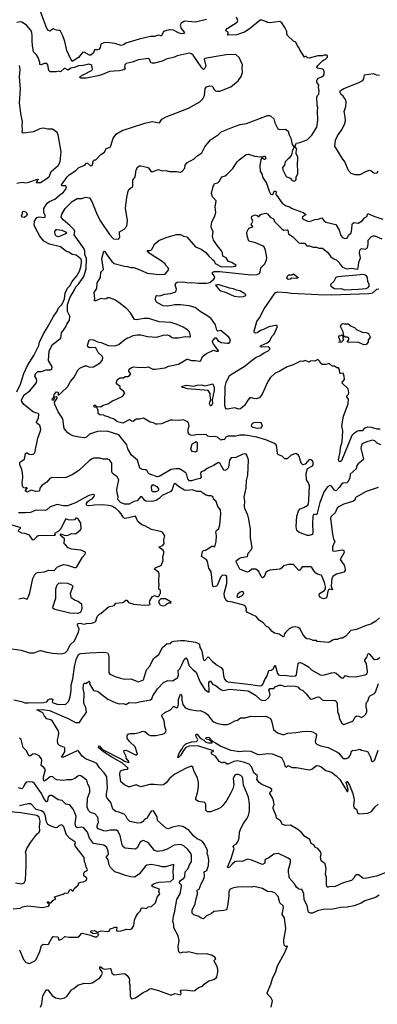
# Model space of a CAD drawing. Extents: x 1966327 to 2147849, y 395140 to 552178.
# Tile 118 of 256: x 1997549 to 2002077, y 495189 to 507645. Entities that reach past the tile are written whole.
import ezdxf

# ---------------------------------------------------------------- set-up
doc = ezdxf.new("R2010")
doc.units = 0

msp = doc.modelspace()

# ---------------------------------------------------------------- linework, layer by layer
at = {"layer": '0CON20XD'}
for points in [[(1999913, 507647), (1999775, 507614), (1999635, 507627), (1999595, 507599), (1999580, 507575), (1999594, 507534), (1999633, 507485), (1999634, 507475), (1999625, 507469), (1999604, 507466), (1999568, 507475), (1999495, 507513), (1999442, 507515), (1999371, 507495), (1999345, 507441), (1999335, 507439), (1999305, 507449), (1999258, 507432), (1999205, 507432), (1999061, 507399), (1998935, 507362), (1998895, 507348), (1998865, 507325), (1998835, 507320), (1998754, 507344), (1998655, 507358), (1998616, 507354), (1998577, 507335), (1998569, 507295), (1998555, 507274), (1998535, 507264), (1998498, 507262), (1998486, 507225), (1998452, 507195), (1998435, 507194), (1998365, 507233), (1998345, 507230), (1998295, 507165), (1998215, 507116), (1998195, 507146), (1998148, 507255), (1998121, 507371), (1998095, 507440), (1998065, 507498), (1998055, 507506), (1998015, 507514), (1997975, 507531), (1997963, 507527), (1997935, 507501), (1997915, 507506), (1997894, 507534), (1997805, 507768)], [(1997711, 507319), (1997706, 507375), (1997709, 507435), (1997702, 507485), (1997688, 507515), (1997635, 507574), (1997575, 507612), (1997555, 507616), (1997515, 507611)], [(1998395, 504623), (1998375, 504675), (1998374, 504715), (1998364, 504745), (1998238, 504925), (1998247, 504965), (1998239, 504985), (1998185, 505043), (1998101, 505115), (1998076, 505145), (1998082, 505185), (1998126, 505255), (1998158, 505292), (1998215, 505344), (1998279, 505381), (1998335, 505384), (1998385, 505401), (1998435, 505390), (1998463, 505345), (1998532, 505175), (1998573, 505095), (1998688, 504928), (1998735, 504874), (1998802, 504868), (1998816, 504894), (1998811, 504935), (1998815, 504960), (1998874, 504995), (1998906, 505034), (1998915, 505105), (1998889, 505261), (1998908, 505395), (1998922, 505475), (1998932, 505495), (1998955, 505517), (1998978, 505525), (1998983, 505545), (1998980, 505615), (1999013, 505657), (1999022, 505745), (1999045, 505782), (1999065, 505794), (1999085, 505796), (1999160, 505780), (1999179, 505769), (1999205, 505731), (1999225, 505720), (1999305, 505751), (1999355, 505732), (1999405, 505738), (1999446, 505726), (1999534, 505724), (1999584, 505716), (1999605, 505727), (1999642, 505765), (1999646, 505805), (1999664, 505836), (1999758, 505885), (1999792, 505918), (1999855, 505961), (1999893, 506037), (1999966, 506124), (2000066, 506194), (2000100, 506225), (2000270, 506295), (2000341, 506319), (2000422, 506332), (2000685, 506433), (2000713, 506433), (2000730, 506425), (2000765, 506392), (2000781, 506341), (2000818, 506265), (2000845, 506256), (2000915, 506258), (2000948, 506235), (2000958, 506195), (2000981, 506145), (2001000, 506065), (2001020, 506035), (2001020, 506025), (2001002, 505995), (2000990, 505935), (2000964, 505896), (2000948, 505885), (2000911, 505845), (2000900, 505805), (2000878, 505775), (2000882, 505745), (2000925, 505660), (2000975, 505642), (2000994, 505614), (2001010, 505605), (2001025, 505602), (2001040, 505610), (2001050, 505625), (2001048, 505655), (2001070, 505695), (2001068, 505845), (2001072, 505855), (2001072, 505905), (2001051, 505951), (2001048, 505975), (2001057, 506005), (2001038, 506038), (2001038, 506055), (2001055, 506082), (2001095, 506090), (2001187, 506123), (2001246, 506185), (2001313, 506285), (2001324, 506375), (2001319, 506491), (2001324, 506534), (2001316, 506565), (2001313, 506665), (2001320, 506685), (2001337, 506703), (2001340, 506745), (2001331, 506785), (2001337, 506815), (2001313, 506855), (2001310, 506875), (2001328, 506905), (2001375, 506921), (2001400, 506945), (2001406, 506955), (2001406, 506985), (2001398, 507008), (2001388, 507018), (2001315, 507032), (2001312, 507045), (2001322, 507065), (2001384, 507126), (2001400, 507135), (2001418, 507142), (2001445, 507170), (2001447, 507187), (2001435, 507198), (2001405, 507196), (2001383, 507187), (2001325, 507188), (2001215, 507157), (2001195, 507162), (2001175, 507180), (2001162, 507178), (2001155, 507170), (2001095, 507262), (2001085, 507292), (2001067, 507315), (2001045, 507360), (2001014, 507374), (2000942, 507445), (2000932, 507465), (2000932, 507495), (2000908, 507548), (2000870, 507605), (2000845, 507622), (2000715, 507604), (2000688, 507608), (2000664, 507624), (2000615, 507640), (2000595, 507639), (2000455, 507523), (2000395, 507485), (2000295, 507455), (2000185, 507450), (2000180, 507455), (2000190, 507465), (2000190, 507485), (2000160, 507505), (2000162, 507515), (2000178, 507535), (2000302, 507615), (2000311, 507635), (2000296, 507675)], [(1997515, 502938), (1997560, 503035), (1997601, 503169), (1997648, 503272), (1997729, 503395), (1997790, 503525), (1997802, 503565), (1997846, 503664), (1997898, 503745), (1997978, 503892), (1998025, 503959), (1998041, 503999), (1998086, 504045), (1998115, 504114), (1998124, 504186), (1998153, 504247), (1998183, 504277), (1998213, 504335), (1998275, 504406), (1998305, 504465), (1998325, 504519), (1998333, 504575), (1998334, 504595), (1998327, 504617), (1998265, 504665), (1998215, 504676), (1998173, 504703), (1998143, 504713), (1998065, 504771), (1997925, 504807), (1997853, 504843), (1997806, 504905), (1997744, 505014), (1997734, 505044), (1997739, 505095), (1997768, 505142), (1997795, 505150), (1997855, 505142), (1997872, 505148), (1997874, 505166), (1997857, 505207), (1997855, 505255), (1997897, 505323), (1997925, 505344), (1997996, 505375), (1998055, 505423), (1998105, 505463), (1998142, 505515), (1998135, 505541), (1998084, 505544), (1998078, 505555), (1998155, 505662), (1998175, 505682), (1998262, 505735), (1998300, 505775), (1998375, 505803), (1998395, 505830), (1998408, 505828), (1998445, 505798), (1998465, 505802), (1998485, 505862), (1998495, 505870), (1998515, 505870), (1998575, 505938), (1998625, 505969), (1998645, 506017), (1998696, 506034), (1998705, 506048), (1998731, 506145), (1998775, 506202), (1998848, 506245), (1999135, 506337), (1999225, 506355), (1999318, 506342), (1999351, 506385), (1999403, 506415), (1999685, 506526), (1999831, 506605), (1999867, 506643), (1999890, 506685), (1999897, 506773), (1999915, 506794), (1999955, 506807), (1999985, 506804), (1999996, 506796), (2000009, 506765), (2000027, 506745), (2000045, 506740), (2000085, 506742), (2000221, 506795), (2000315, 506872), (2000354, 506925), (2000371, 506975), (2000364, 507035), (2000369, 507075), (2000327, 507167), (2000285, 507203), (2000165, 507202), (2000038, 507178), (1999895, 507154), (1999885, 507147), (1999906, 507055), (1999891, 507025), (1999876, 507014), (1999855, 507036), (1999745, 507196), (1999725, 507213), (1999695, 507222), (1999545, 507188), (1999508, 507172), (1999405, 507144), (1999355, 507122), (1999255, 507093), (1999225, 507094), (1999211, 507101), (1999194, 507144), (1999178, 507155), (1999055, 507138), (1998972, 507108), (1998899, 507091), (1998881, 507075), (1998878, 507048), (1998884, 507025), (1998869, 507011), (1998812, 506998), (1998746, 506994), (1998685, 506991), (1998599, 506951), (1998545, 506935), (1998395, 506907), (1998322, 506905), (1998311, 506915), (1998316, 506925), (1998343, 506945), (1998465, 507006), (1998471, 507025), (1998462, 507065), (1998452, 507075), (1998425, 507082), (1998355, 507066), (1998295, 507060), (1998242, 507038), (1998197, 507033), (1998165, 507007), (1998125, 507029), (1998111, 507029), (1998065, 506987), (1998035, 506992), (1998005, 506984), (1997935, 506985), (1997920, 507000), (1997905, 507075), (1997895, 507090), (1997861, 507089), (1997823, 507073), (1997805, 507080), (1997803, 507105), (1997784, 507165), (1997762, 507202), (1997725, 507240), (1997711, 507319)], [(1997515, 505576), (1997579, 505589), (1997625, 505583), (1997665, 505589), (1997775, 505628), (1997788, 505625), (1997772, 505605), (1997760, 505585), (1997815, 505586), (1997891, 505635), (1997926, 505665), (1997948, 505725), (1998035, 505800), (1998061, 505845), (1998076, 505975), (1998038, 506188), (1998025, 506216), (1997965, 506262), (1997905, 506258), (1997845, 506271), (1997805, 506263), (1997725, 506226), (1997595, 506209), (1997585, 506214), (1997581, 506225), (1997587, 506255), (1997579, 506305), (1997585, 506355), (1997568, 506432), (1997545, 506595), (1997558, 506765), (1997548, 506922), (1997557, 507015), (1997547, 507065)], [(2002085, 505728), (2002065, 505701), (2002035, 505704), (2001995, 505733), (2001975, 505738), (2001934, 505726), (2001855, 505681), (2001795, 505682), (2001745, 505700), (2001711, 505735), (2001665, 505845), (2001631, 505891), (2001541, 506045), (2001548, 506122), (2001572, 506175), (2001624, 506246), (2001662, 506318), (2001674, 506365), (2001672, 506415), (2001656, 506485), (2001679, 506545), (2001684, 506606), (2001675, 506636), (2001646, 506676), (2001615, 506703), (2001605, 506722), (2001608, 506745), (2001621, 506755), (2001655, 506775), (2001836, 506845), (2001894, 506875), (2001908, 506895), (2001915, 506947), (2002024, 506964), (2002065, 506949), (2002106, 506944)], [(2000174, 501956), (2000145, 501944), (2000135, 501948), (2000085, 502036), (2000065, 502044), (2000005, 502004), (1999922, 501968), (1999885, 501938), (1999845, 501927), (1999839, 501905), (1999845, 501860), (1999835, 501840), (1999780, 501830), (1999725, 501810), (1999701, 501811), (1999679, 501835), (1999667, 501887), (1999654, 501914), (1999574, 501964), (1999525, 501965), (1999469, 501955), (1999314, 501866), (1999295, 501863), (1999195, 501896), (1999182, 501905), (1999165, 501939), (1999145, 501952), (1999105, 501956), (1999070, 501970), (1999042, 502072), (1998967, 502137), (1998920, 502215), (1998911, 502249), (1998907, 502267), (1998805, 502392), (1998655, 502438), (1998535, 502435), (1998435, 502402), (1998395, 502365), (1998365, 502355), (1998277, 502367), (1998222, 502382), (1998188, 502398), (1998160, 502420), (1998113, 502475), (1998094, 502595), (1998036, 502685), (1997994, 502775), (1997992, 502808), (1998024, 502855), (1998025, 502870), (1998015, 502874), (1997992, 502868), (1997978, 502832), (1997965, 502828), (1997960, 502835), (1997965, 502852), (1997982, 502868), (1997988, 502905), (1998015, 502938), (1998038, 502935), (1998035, 502892), (1998075, 502926), (1998157, 503005), (1998193, 503067), (1998242, 503125), (1998281, 503209), (1998312, 503238), (1998375, 503268), (1998395, 503268), (1998435, 503249), (1998485, 503252), (1998567, 503303), (1998593, 503335), (1998600, 503365), (1998596, 503385), (1998544, 503435), (1998512, 503492), (1998505, 503496), (1998435, 503493), (1998411, 503505), (1998406, 503525), (1998429, 503595), (1998445, 503601), (1998485, 503593), (1998535, 503569), (1998581, 503561), (1998668, 503525), (1998735, 503521), (1998768, 503525), (1998805, 503538), (1998868, 503592), (1998915, 503621), (1998935, 503626), (1998985, 503651), (1999035, 503658), (1999083, 503657), (1999168, 503638), (1999285, 503628), (1999365, 503654), (1999415, 503660), (1999445, 503649), (1999476, 503626), (1999495, 503621), (1999555, 503621), (1999643, 503637), (1999697, 503633), (1999707, 503635), (1999714, 503645), (1999701, 503695), (1999675, 503721), (1999617, 503757), (1999545, 503790), (1999465, 503814), (1999315, 503822), (1999185, 503866), (1999125, 503864), (1999028, 503848), (1999003, 503853), (1998952, 503935), (1998900, 503990), (1998805, 504066), (1998755, 504099), (1998685, 504128), (1998665, 504126), (1998645, 504113), (1998625, 504110), (1998575, 504116), (1998515, 504087), (1998498, 504088), (1998492, 504095), (1998500, 504115), (1998491, 504195), (1998527, 504245), (1998531, 504315), (1998573, 504385), (1998575, 504452), (1998609, 504485), (1998589, 504625), (1998614, 504716), (1998625, 504716), (1998655, 504665), (1998715, 504588), (1998745, 504562), (1998875, 504526), (1998915, 504523), (1998955, 504509), (1998995, 504508), (1999090, 504470), (1999165, 504439), (1999315, 504423), (1999393, 504427), (1999437, 504485), (1999429, 504505), (1999401, 504535), (1999392, 504555), (1999339, 504595), (1999212, 504675), (1999186, 504695), (1999164, 504726), (1999195, 504726), (1999218, 504735), (1999261, 504809), (1999309, 504851), (1999402, 504888), (1999535, 504926), (1999586, 504926), (1999625, 504906), (1999665, 504896), (1999775, 504772), (1999845, 504740), (1999905, 504700), (1999942, 504655), (1999986, 504616), (2000012, 504595), (2000025, 504559), (2000105, 504519), (2000165, 504523), (2000225, 504517), (2000278, 504525), (2000292, 504535), (2000234, 504575), (2000195, 504587), (2000165, 504634), (2000122, 504655), (2000118, 504695), (2000105, 504721), (2000053, 504783), (2000003, 504855), (1999989, 504905), (1999999, 504965), (1999978, 505005), (1999973, 505033), (1999982, 505085), (2000022, 505165), (2000032, 505205), (2000024, 505275), (2000036, 505355), (1999989, 505405), (1999979, 505445), (1999998, 505535), (2000015, 505573), (2000058, 505582), (2000074, 505596), (2000107, 505655), (2000152, 505668), (2000170, 505685), (2000248, 505762), (2000303, 505845), (2000328, 505872), (2000415, 505939), (2000445, 505944), (2000525, 505918), (2000605, 505909), (2000625, 505910), (2000655, 505922), (2000664, 505895), (2000656, 505875), (2000645, 505876), (2000625, 505891), (2000611, 505889), (2000601, 505875), (2000589, 505795), (2000595, 505730), (2000619, 505685), (2000625, 505654), (2000674, 505575), (2000706, 505475), (2000725, 505444), (2000745, 505432), (2000757, 505443), (2000772, 505475), (2000790, 505475), (2000796, 505466), (2000794, 505435), (2000799, 505425), (2000872, 505322), (2000925, 505291), (2000965, 505278), (2000998, 505255), (2001139, 505205), (2001168, 505185), (2001170, 505175), (2001136, 505155), (2001127, 505143), (2001129, 505129), (2001139, 505120), (2001205, 505092), (2001245, 505100), (2001285, 505119), (2001328, 505122), (2001375, 505139), (2001398, 505105), (2001426, 505085), (2001552, 505055), (2001595, 504983), (2001616, 504915), (2001638, 504888), (2001665, 504876), (2001695, 504883), (2001713, 504917), (2001745, 504949), (2001755, 504995), (2001757, 505053), (2001764, 505065), (2001785, 505079), (2001835, 505071), (2001885, 505099), (2001913, 505137), (2001946, 505154), (2001956, 505194), (2002035, 505160), (2002147, 505123)], [(1997605, 505142), (1997584, 505145), (1997571, 505165), (1997583, 505195), (1997583, 505215), (1997595, 505221), (1997627, 505215), (1997644, 505185), (1997635, 505162), (1997605, 505142)], [(2001209, 501565), (2001217, 501747), (2001207, 501785), (2001180, 501825), (2001175, 501905), (2001193, 501967), (2001258, 502002), (2001267, 502013), (2001267, 502045), (2001256, 502065), (2001235, 502079), (2001215, 502082), (2001165, 502021), (2001134, 502014), (2001114, 502035), (2001093, 502105), (2001078, 502135), (2001045, 502156), (2000986, 502134), (2000935, 502090), (2000905, 502091), (2000873, 502123), (2000825, 502139), (2000812, 502152), (2000805, 502236), (2000795, 502265), (2000776, 502285), (2000665, 502329), (2000553, 502363), (2000405, 502387), (2000335, 502388), (2000285, 502376), (2000185, 502377), (2000158, 502362), (2000145, 502337), (2000135, 502330), (2000115, 502333), (2000095, 502324), (2000055, 502365), (2000015, 502374), (1999965, 502369), (1999930, 502375), (1999909, 502399), (1999785, 502393), (1999745, 502383), (1999715, 502390), (1999692, 502402), (1999682, 502425), (1999683, 502467), (1999697, 502505), (1999685, 502543), (1999665, 502561), (1999623, 502583), (1999565, 502574), (1999485, 502580), (1999455, 502577), (1999345, 502534), (1999295, 502527), (1999275, 502530), (1999245, 502546), (1999202, 502552), (1999115, 502604), (1999065, 502592), (1999025, 502591), (1998985, 502564), (1998965, 502567), (1998945, 502582), (1998935, 502583), (1998855, 502542), (1998789, 502559), (1998735, 502595), (1998705, 502602), (1998671, 502621), (1998625, 502632), (1998613, 502643), (1998562, 502645), (1998543, 502663), (1998543, 502705), (1998528, 502738), (1998495, 502744), (1998483, 502755), (1998495, 502768), (1998505, 502768), (1998525, 502750), (1998575, 502746), (1998605, 502770), (1998665, 502787), (1998725, 502825), (1998777, 502843), (1998855, 502884), (1998880, 502925), (1998855, 502952), (1998822, 502975), (1998822, 503005), (1998775, 503040), (1998774, 503065), (1998787, 503095), (1998816, 503114), (1998865, 503116), (1998885, 503130), (1998918, 503132), (1998940, 503145), (1998957, 503165), (1998930, 503195), (1998934, 503225), (1998963, 503245), (1998994, 503254), (1999065, 503244), (1999105, 503251), (1999135, 503246), (1999175, 503254), (1999235, 503226), (1999265, 503222), (1999390, 503240), (1999435, 503260), (1999561, 503289), (1999665, 503350), (1999675, 503351), (1999725, 503332), (1999774, 503334), (1999828, 503325), (1999844, 503335), (1999864, 503386), (1999915, 503422), (2000005, 503464), (2000035, 503451), (2000065, 503453), (2000063, 503465), (2000006, 503535), (1999989, 503565), (1999991, 503579), (2000025, 503622), (2000035, 503622), (2000057, 503585), (2000100, 503560), (2000175, 503551), (2000195, 503554), (2000211, 503565), (2000217, 503595), (2000197, 503627), (2000095, 503712), (2000056, 503706), (2000045, 503717), (2000028, 503785), (1999968, 503868), (1999897, 503917), (1999835, 503952), (1999773, 504003), (1999695, 504024), (1999585, 504036), (1999515, 504038), (1999425, 504021), (1999365, 504024), (1999293, 504065), (1999273, 504085), (1999268, 504115), (1999279, 504151), (1999285, 504156), (1999325, 504151), (1999385, 504172), (1999465, 504180), (1999525, 504204), (1999536, 504235), (1999519, 504285), (1999528, 504312), (1999545, 504325), (1999605, 504327), (1999646, 504325), (1999685, 504315), (1999725, 504320), (1999815, 504312), (1999915, 504312), (1999955, 504320), (2000007, 504363), (2000019, 504385), (2000013, 504405), (1999989, 504435), (1999989, 504451), (2000015, 504458), (2000082, 504458), (2000482, 504418), (2000555, 504420), (2000585, 504435), (2000596, 504454), (2000603, 504507), (2000655, 504557), (2000674, 504605), (2000678, 504635), (2000663, 504725), (2000645, 504770), (2000625, 504786), (2000535, 504821), (2000452, 504845), (2000431, 504911), (2000427, 504955), (2000451, 505009), (2000500, 505025), (2000498, 505035), (2000485, 505040), (2000478, 505055), (2000501, 505095), (2000484, 505135), (2000490, 505160), (2000535, 505176), (2000557, 505167), (2000575, 505150), (2000592, 505175), (2000608, 505185), (2000665, 505196), (2000685, 505189), (2000722, 505145), (2000761, 505125), (2000775, 505092), (2000873, 504995), (2000895, 504981), (2000935, 504988), (2000943, 504983), (2000954, 504935), (2001008, 504898), (2001084, 504824), (2001105, 504817), (2001155, 504816), (2001185, 504782), (2001215, 504784), (2001265, 504766), (2001305, 504768), (2001335, 504756), (2001385, 504756), (2001449, 504699), (2001489, 504645), (2001525, 504618), (2001565, 504604), (2001594, 504574), (2001612, 504542), (2001636, 504515), (2001677, 504497), (2001695, 504494), (2001745, 504502), (2001829, 504491), (2001836, 504504), (2001845, 504572), (2001866, 504634), (2001853, 504697), (2001855, 504730), (2001875, 504749), (2001925, 504744), (2001951, 504759), (2001961, 504805), (2001961, 504855), (2002005, 504901), (2002025, 504909), (2002045, 504909), (2002135, 504874)], [(1998035, 504900), (1998016, 504906), (1997997, 504925), (1997994, 504965), (1998010, 504990), (1998025, 504992), (1998085, 504981), (1998139, 504955), (1998144, 504945), (1998131, 504935), (1998055, 504902), (1998035, 504900)], [(2002103, 500077), (2002057, 500035), (2001995, 499998), (2001937, 499983), (2001815, 499930), (2001743, 499917), (2001678, 499845), (2001635, 499821), (2001605, 499820), (2001575, 499806), (2001535, 499804), (2001508, 499795), (2001482, 499775), (2001455, 499768), (2001315, 499780), (2001305, 499790), (2001265, 499793), (2001225, 499809), (2001183, 499813), (2001166, 499826), (2001133, 499873), (2001098, 499945), (2001075, 499958), (2001036, 499964), (2001005, 499962), (2000962, 499938), (2000918, 499895), (2000904, 499875), (2000895, 499842), (2000885, 499836), (2000835, 499873), (2000775, 499883), (2000746, 499906), (2000705, 499957), (2000675, 499968), (2000630, 500015), (2000580, 500050), (2000545, 500097), (2000432, 500145), (2000418, 500165), (2000420, 500195), (2000400, 500235), (2000245, 500278), (2000185, 500283), (2000165, 500296), (2000142, 500345), (2000139, 500385), (2000171, 500511), (2000173, 500603), (2000155, 500614), (2000115, 500616), (2000094, 500596), (2000045, 500480), (2000005, 500469), (1999995, 500477), (1999975, 500662), (1999945, 500708), (1999929, 500789), (1999915, 500811), (1999850, 500855), (1999863, 500917), (1999875, 500930), (1999900, 500935), (1999945, 500958), (1999985, 500991), (2000015, 500976), (2000025, 500994), (2000037, 501045), (2000041, 501115), (2000032, 501165), (2000041, 501185), (2000070, 501210), (2000085, 501254), (2000097, 501395), (2000092, 501445), (2000060, 501485), (2000035, 501550), (2000005, 501580), (2000000, 501610), (1999975, 501620), (1999935, 501620), (1999909, 501629), (1999866, 501656), (1999846, 501676), (1999795, 501677), (1999735, 501696), (1999675, 501689), (1999635, 501694), (1999571, 501731), (1999515, 501778), (1999506, 501774), (1999496, 501755), (1999478, 501702), (1999463, 501677), (1999352, 501625), (1999315, 501586), (1999278, 501562), (1999228, 501552), (1999145, 501554), (1999130, 501565), (1999105, 501602), (1999085, 501612), (1999035, 501560), (1998995, 501551), (1998935, 501517), (1998875, 501516), (1998825, 501536), (1998793, 501575), (1998798, 501615), (1998784, 501655), (1998781, 501705), (1998805, 501822), (1998785, 501864), (1998735, 501895), (1998721, 501911), (1998717, 501927), (1998716, 502035), (1998686, 502075), (1998665, 502084), (1998605, 502084), (1998565, 502096), (1998485, 502096), (1998465, 502090), (1998435, 502069), (1998300, 501940), (1998215, 501886), (1998125, 501851), (1997955, 501855), (1997931, 501839), (1997895, 501796), (1997832, 501758), (1997803, 501717), (1997799, 501685), (1997791, 501679), (1997755, 501676), (1997695, 501692), (1997645, 501667), (1997620, 501685), (1997646, 501714), (1997645, 501720), (1997635, 501726), (1997625, 501720), (1997603, 501723), (1997590, 501735), (1997585, 501750), (1997582, 501785), (1997591, 501855), (1997587, 501915), (1997575, 501955), (1997553, 502015), (1997551, 502045), (1997562, 502058), (1997609, 502085), (1997625, 502158), (1997635, 502167), (1997645, 502167), (1997668, 502148), (1997693, 502143), (1997728, 502152), (1997742, 502165), (1997778, 502352), (1997814, 502445), (1997816, 502465), (1997805, 502512), (1997762, 502545), (1997766, 502565), (1997787, 502603), (1997793, 502655), (1997785, 502663), (1997725, 502679), (1997603, 502775), (1997576, 502815), (1997574, 502835), (1997605, 502899), (1997679, 502951), (1997758, 503045), (1997766, 503076), (1997761, 503101), (1997742, 503135), (1997750, 503165), (1997778, 503195), (1997826, 503196), (1997885, 503214), (1997940, 503215), (1997956, 503225), (1997960, 503255), (1997916, 503335), (1997922, 503455), (1997965, 503534), (1998070, 503615), (1998079, 503685), (1998132, 503758), (1998146, 503795), (1998181, 503845), (1998184, 503895), (1998153, 503955), (1998155, 504036), (1998185, 504128), (1998244, 504226), (1998259, 504265), (1998292, 504298), (1998362, 504395), (1998393, 504495), (1998395, 504623)], [(2000949, 504359), (2000932, 504375), (2000938, 504402), (2000955, 504418), (2000995, 504419), (2001015, 504428), (2001077, 504385), (2001070, 504375), (2001055, 504370), (2000995, 504373), (2000975, 504361), (2000949, 504359)], [(2001665, 504228), (2001835, 504235), (2001935, 504243), (2001961, 504259), (2001972, 504275), (2001972, 504295), (2001955, 504335), (2001952, 504385), (2001935, 504409), (2001905, 504421), (2001576, 504394), (2001550, 504385), (2001527, 504335), (2001483, 504295), (2001488, 504275), (2001533, 504243), (2001555, 504239), (2001615, 504243), (2001665, 504228)], [(2000335, 504137), (2000385, 504144), (2000413, 504155), (2000412, 504165), (2000399, 504179), (2000338, 504215), (2000295, 504224), (2000255, 504240), (2000205, 504247), (2000075, 504289), (2000055, 504291), (2000028, 504285), (2000085, 504218), (2000165, 504194), (2000265, 504146), (2000335, 504137)], [(2002115, 502465), (2002075, 502464), (2002005, 502484), (2001955, 502490), (2001915, 502478), (2001885, 502445), (2001845, 502445), (2001825, 502439), (2001775, 502407), (2001755, 502385), (2001624, 502065), (2001602, 502052), (2001590, 502060), (2001585, 502075), (2001605, 502180), (2001613, 502235), (2001634, 502306), (2001640, 502445), (2001628, 502505), (2001650, 502630), (2001708, 502785), (2001713, 502843), (2001693, 502873), (2001692, 502885), (2001712, 502908), (2001718, 502925), (2001706, 502976), (2001632, 503045), (2001630, 503065), (2001645, 503072), (2001660, 503095), (2001659, 503135), (2001645, 503172), (2001615, 503168), (2001604, 503174), (2001599, 503219), (2001585, 503240), (2001565, 503242), (2001535, 503260), (2001505, 503260), (2001465, 503300), (2001455, 503290), (2001425, 503282), (2001384, 503284), (2001364, 503294), (2001346, 503326), (2001325, 503347), (2001285, 503324), (2001232, 503328), (2001215, 503312), (2001165, 503332), (2001135, 503322), (2001105, 503324), (2001011, 503279), (2000935, 503255), (2000833, 503193), (2000785, 503174), (2000722, 503115), (2000685, 503060), (2000622, 502918), (2000585, 502860), (2000545, 502848), (2000515, 502851), (2000485, 502863), (2000465, 502860), (2000437, 502833), (2000395, 502764), (2000345, 502722), (2000325, 502719), (2000275, 502733), (2000175, 502719), (2000165, 502723), (2000154, 502735), (2000145, 502765), (2000149, 503005), (2000165, 503056), (2000207, 503143), (2000402, 503265), (2000474, 503326), (2000542, 503375), (2000585, 503391), (2000645, 503432), (2000694, 503455), (2000717, 503475), (2000718, 503488), (2000696, 503506), (2000615, 503501), (2000600, 503505), (2000596, 503515), (2000605, 503525), (2000682, 503558), (2000715, 503583), (2000742, 503638), (2000772, 503665), (2000812, 503765), (2000798, 503778), (2000788, 503778), (2000705, 503758), (2000635, 503724), (2000597, 503713), (2000558, 503682), (2000535, 503678), (2000524, 503685), (2000520, 503705), (2000552, 503828), (2000585, 503875), (2000643, 503987), (2000782, 504188), (2000815, 504202), (2000935, 504194), (2000985, 504186), (2001327, 504167), (2001495, 504165), (2001969, 504181), (2002020, 504190), (2002072, 504235), (2002095, 504239)], [(2001905, 503533), (2001841, 503561), (2001700, 503565), (2001700, 503575), (2001718, 503595), (2001718, 503615), (2001697, 503627), (2001668, 503628), (2001652, 503642), (2001646, 503696), (2001612, 503765), (2001622, 503795), (2001635, 503802), (2001656, 503796), (2001707, 503797), (2001746, 503766), (2001789, 503749), (2001815, 503724), (2001885, 503691), (2001935, 503689), (2001964, 503674), (2001988, 503635), (2001987, 503625), (2001963, 503595), (2001963, 503565), (2001935, 503534), (2001905, 503533)], [(2001625, 503562), (2001590, 503565), (2001610, 503575), (2001588, 503625), (2001590, 503645), (2001615, 503650), (2001625, 503660), (2001638, 503648), (2001640, 503635), (2001650, 503625), (2001642, 503615), (2001650, 503595), (2001632, 503578), (2001625, 503562)], [(1999975, 502756), (1999965, 502759), (1999952, 502785), (1999955, 502805), (1999969, 502835), (1999959, 502885), (1999962, 502915), (1999935, 502952), (1999675, 502975), (1999635, 502989), (1999605, 502993), (1999601, 503005), (1999655, 503023), (1999755, 503008), (1999795, 503020), (1999855, 503027), (1999895, 503015), (1999995, 503040), (2000012, 502992), (2000013, 502955), (1999987, 502835), (1999992, 502795), (1999975, 502756)], [(2000562, 502478), (2000605, 502483), (2000624, 502505), (2000605, 502546), (2000522, 502548), (2000495, 502538), (2000484, 502525), (2000482, 502505), (2000499, 502489), (2000562, 502478)], [(1999775, 502174), (1999735, 502183), (1999724, 502195), (1999718, 502215), (1999732, 502278), (1999785, 502308), (1999796, 502296), (1999798, 502235), (1999792, 502188), (1999775, 502174)], [(2002123, 502265), (2002076, 502286), (2002045, 502318), (2002015, 502325), (2001955, 502311), (2001882, 502278), (2001868, 502225), (2001904, 502085), (2001900, 502075), (2001834, 502025), (2001819, 502005), (2001808, 501965), (2001734, 501894), (2001729, 501845), (2001703, 501797), (2001692, 501788), (2001645, 501780), (2001625, 501770), (2001599, 501731), (2001555, 501686), (2001535, 501695), (2001495, 501744), (2001475, 501752), (2001445, 501736), (2001405, 501675), (2001351, 501539), (2001315, 501402), (2001305, 501382), (2001275, 501390), (2001260, 501365), (2001255, 501265), (2001262, 501165), (2001255, 501132), (2001215, 501120), (2001195, 501120), (2001086, 501156), (2001059, 501185), (2001048, 501235), (2001058, 501365), (2001080, 501430), (2001102, 501458), (2001147, 501475), (2001196, 501505), (2001207, 501525), (2001209, 501565)], [(2002086, 501725), (2001935, 501677), (2001811, 501605), (2001801, 501595), (2001792, 501568), (2001776, 501554), (2001652, 501515), (2001595, 501487), (2001568, 501465), (2001544, 501406), (2001488, 501355), (2001484, 501335), (2001509, 501135), (2001523, 501075), (2001539, 501045), (2001511, 500975), (2001509, 500939), (2001516, 500925), (2001535, 500920), (2001635, 500938), (2001655, 500930), (2001656, 500905), (2001606, 500815), (2001656, 500746), (2001670, 500695), (2001668, 500675), (2001654, 500656), (2001561, 500629), (2001518, 500605), (2001502, 500575), (2001497, 500535), (2001494, 500474), (2001508, 500432), (2001475, 500440), (2001457, 500433), (2001449, 500415), (2001439, 500345), (2001425, 500327), (2001395, 500320), (2001354, 500335), (2001339, 500365), (2001343, 500385), (2001408, 500422), (2001420, 500445), (2001422, 500475), (2001409, 500525), (2001375, 500608), (2001365, 500618), (2001321, 500631), (2001300, 500645), (2001278, 500668), (2001249, 500715), (2001235, 500724), (2001125, 500725), (2001095, 500680), (2001085, 500678), (2001014, 500754), (2000955, 500753), (2000890, 500735), (2000862, 500705), (2000844, 500696), (2000715, 500680), (2000685, 500669), (2000665, 500650), (2000643, 500595), (2000625, 500583), (2000605, 500602), (2000576, 500666), (2000537, 500695), (2000490, 500695), (2000455, 500664), (2000435, 500656), (2000395, 500668), (2000335, 500696), (2000292, 500785), (2000296, 500805), (2000330, 500830), (2000355, 500842), (2000432, 500855), (2000442, 500895), (2000481, 500939), (2000492, 500965), (2000471, 501095), (2000473, 501195), (2000450, 501325), (2000438, 501375), (2000400, 501460), (2000396, 501486), (2000399, 501555), (2000392, 501605), (2000418, 501722), (2000422, 501815), (2000436, 501885), (2000445, 502075), (2000425, 502135), (2000417, 502147), (2000405, 502153), (2000364, 502145), (2000285, 502107), (2000225, 502102), (2000206, 502074), (2000191, 501985), (2000185, 501966), (2000174, 501956)], [(1999235, 501673), (1999222, 501685), (1999219, 501741), (1999233, 501767), (1999285, 501738), (1999305, 501711), (1999302, 501685), (1999275, 501674), (1999235, 501673)], [(1997448, 499688), (1997568, 499668), (1997675, 499637), (1997734, 499636), (1997795, 499661), (1997815, 499664), (1997895, 499642), (1997965, 499632), (1998075, 499624), (1998125, 499634), (1998154, 499665), (1998187, 499735), (1998245, 499789), (1998293, 499895), (1998304, 499935), (1998281, 499985), (1998286, 500005), (1998315, 500010), (1998365, 499999), (1998395, 500008), (1998458, 500012), (1998500, 500025), (1998512, 500038), (1998530, 500095), (1998565, 500130), (1998576, 500134), (1998673, 500217), (1998747, 500233), (1998768, 500262), (1998855, 500272), (1998895, 500300), (1998905, 500300), (1998925, 500274), (1998993, 500253), (1999125, 500239), (1999185, 500241), (1999200, 500245), (1999192, 500275), (1999197, 500295), (1999225, 500346), (1999255, 500359), (1999285, 500348), (1999305, 500350), (1999318, 500362), (1999320, 500375), (1999332, 500388), (1999332, 500425), (1999312, 500442), (1999309, 500465), (1999316, 500495), (1999309, 500535), (1999317, 500635), (1999306, 500656), (1999256, 500695), (1999259, 500705), (1999274, 500715), (1999339, 500741), (1999367, 500805), (1999362, 500848), (1999376, 500895), (1999376, 500915), (1999364, 500935), (1999318, 500965), (1999316, 500975), (1999362, 500995), (1999380, 501020), (1999374, 501065), (1999387, 501115), (1999360, 501155), (1999347, 501165), (1999218, 501195), (1999135, 501244), (1999094, 501254), (1999045, 501299), (1999015, 501366), (1998927, 501343), (1998875, 501336), (1998860, 501350), (1998833, 501395), (1998809, 501425), (1998765, 501461), (1998715, 501489), (1998675, 501501), (1998595, 501507), (1998495, 501505), (1998425, 501496), (1998401, 501501), (1998396, 501506), (1998397, 501525), (1998410, 501545), (1998433, 501567), (1998466, 501585), (1998494, 501615), (1998498, 501628), (1998485, 501638), (1998425, 501626), (1998255, 501531), (1998153, 501495), (1998105, 501495), (1998025, 501512), (1997935, 501483), (1997892, 501445), (1997872, 501438), (1997755, 501441), (1997685, 501412), (1997625, 501406), (1997535, 501406)], [(1997540, 500320), (1997595, 500331), (1997645, 500316), (1997663, 500347), (1997679, 500395), (1997716, 500575), (1997742, 500625), (1997764, 500646), (1997777, 500653), (1997865, 500662), (1997915, 500680), (1997985, 500678), (1998028, 500725), (1998105, 500752), (1998156, 500746), (1998245, 500716), (1998265, 500716), (1998275, 500722), (1998345, 500844), (1998380, 500885), (1998381, 500911), (1998325, 500936), (1998205, 500948), (1998162, 500965), (1998135, 500996), (1998112, 501015), (1998118, 501078), (1998060, 501125), (1998075, 501140), (1998113, 501123), (1998145, 501120), (1998165, 501123), (1998205, 501147), (1998255, 501139), (1998313, 501187), (1998328, 501205), (1998325, 501275), (1998289, 501329), (1998275, 501338), (1998262, 501338), (1998242, 501318), (1998195, 501313), (1998165, 501317), (1998135, 501332), (1998081, 501235), (1998072, 501205), (1998038, 501172), (1997990, 501145), (1997990, 501135), (1998000, 501125), (1997995, 501120), (1997785, 501115), (1997765, 501104), (1997728, 501065), (1997715, 501062), (1997675, 501124), (1997615, 501145), (1997575, 501151), (1997532, 501175)], [(1997532, 501185), (1997562, 501215), (1997555, 501222), (1997449, 501249)], [(1998285, 500135), (1998185, 500139), (1997995, 500184), (1997974, 500195), (1997971, 500215), (1998008, 500325), (1998008, 500445), (1998025, 500496), (1998045, 500516), (1998065, 500522), (1998155, 500516), (1998207, 500497), (1998218, 500485), (1998222, 500475), (1998190, 500385), (1998195, 500340), (1998245, 500307), (1998296, 500286), (1998330, 500255), (1998337, 500195), (1998323, 500155), (1998315, 500144), (1998285, 500135)], [(2000308, 500338), (2000325, 500340), (2000335, 500350), (2000365, 500360), (2000380, 500375), (2000388, 500395), (2000375, 500410), (2000340, 500405), (2000308, 500375), (2000298, 500348), (2000308, 500338)], [(1999375, 500232), (1999395, 500240), (1999415, 500260), (1999425, 500260), (1999435, 500270), (1999465, 500270), (1999468, 500275), (1999395, 500318), (1999335, 500320), (1999310, 500295), (1999310, 500265), (1999318, 500258), (1999322, 500242), (1999344, 500234), (1999375, 500232)], [(1997475, 499040), (1997571, 499021), (1997615, 499005), (1997655, 499002), (1997855, 499008), (1997894, 499016), (1997911, 499039), (1997935, 499052), (1997955, 499052), (1997968, 499045), (1997962, 499015), (1997972, 499002), (1998025, 498986), (1998129, 498981), (1998168, 499022), (1998187, 499075), (1998201, 499165), (1998201, 499225), (1998223, 499305), (1998245, 499459), (1998265, 499550), (1998295, 499614), (1998305, 499624), (1998325, 499628), (1998435, 499636), (1998615, 499643), (1998660, 499635), (1998675, 499610), (1998680, 499585), (1998680, 499385), (1998691, 499365), (1998759, 499335), (1998825, 499315), (1998875, 499304), (1998955, 499306), (1999055, 499269), (1999115, 499295), (1999155, 499422), (1999199, 499465), (1999245, 499565), (1999313, 499615), (1999359, 499701), (1999415, 499752), (1999455, 499750), (1999477, 499773), (1999502, 499785), (1999585, 499792), (1999637, 499793), (1999775, 499769), (1999814, 499755), (1999824, 499745), (1999831, 499705), (1999851, 499671), (1999865, 499615), (1999871, 499561), (1999881, 499541), (1999895, 499540), (1999935, 499586), (1999985, 499529), (2000054, 499475), (2000099, 499449), (2000120, 499420), (2000130, 499345), (2000143, 499303), (2000165, 499277), (2000185, 499269), (2000475, 499237), (2000585, 499218), (2000615, 499224), (2000634, 499245), (2000653, 499297), (2000679, 499335), (2000705, 499410), (2000735, 499416), (2000758, 499432), (2000785, 499480), (2000812, 499375), (2000826, 499356), (2000841, 499351), (2000935, 499349), (2000985, 499339), (2001035, 499344), (2001052, 499358), (2001059, 499395), (2001074, 499496), (2001085, 499508), (2001105, 499512), (2001155, 499490), (2001205, 499458), (2001242, 499422), (2001355, 499358), (2001385, 499355), (2001425, 499360), (2001495, 499383), (2001535, 499385), (2001555, 499378), (2001625, 499321), (2001645, 499314), (2001675, 499347), (2001706, 499336), (2001802, 499332), (2001925, 499359), (2001947, 499373), (2001952, 499395), (2001940, 499500), (2001919, 499535), (2001919, 499545), (2001947, 499583), (2001955, 499617), (2001965, 499627), (2001973, 499623), (2002025, 499563), (2002043, 499553), (2002075, 499557), (2002107, 499575)], [(2000732, 495155), (2000748, 495235), (2000727, 495275), (2000690, 495315), (2000684, 495335), (2000731, 495445), (2000751, 495515), (2000793, 495605), (2000812, 495675), (2000904, 495835), (2000940, 495925), (2000935, 495930), (2000928, 495922), (2000915, 495920), (2000903, 495933), (2000893, 495965), (2000893, 496005), (2000918, 496145), (2000903, 496283), (2000874, 496325), (2000888, 496415), (2000885, 496437), (2000845, 496475), (2000820, 496555), (2000785, 496595), (2000745, 496612), (2000687, 496617), (2000625, 496653), (2000515, 496680), (2000488, 496672), (2000375, 496677), (2000305, 496671), (2000255, 496662), (2000215, 496646), (2000198, 496615), (2000199, 496565), (2000185, 496458), (2000166, 496385), (2000135, 496374), (2000007, 496363), (1999973, 496335), (1999913, 496307), (1999875, 496272), (1999848, 496278), (1999819, 496299), (1999753, 496323), (1999734, 496344), (1999734, 496385), (1999771, 496455), (1999777, 496485), (1999782, 496525), (1999801, 496585), (1999798, 496632), (1999822, 496648), (1999846, 496715), (1999885, 496785), (1999890, 496815), (1999884, 496865), (1999917, 496883), (1999940, 496945), (1999942, 497015), (1999934, 497065), (1999921, 497095), (1999926, 497135), (1999895, 497205), (1999865, 497248), (1999835, 497267), (1999795, 497282), (1999754, 497315), (1999692, 497392), (1999615, 497438), (1999565, 497446), (1999485, 497432), (1999435, 497411), (1999405, 497419), (1999294, 497515), (1999292, 497562), (1999245, 497638), (1999215, 497633), (1999176, 497575), (1999164, 497546), (1999135, 497530), (1999103, 497497), (1999082, 497485), (1999045, 497479), (1998942, 497502), (1998915, 497530), (1998895, 497575), (1998874, 497595), (1998805, 497622), (1998765, 497630), (1998730, 497660), (1998705, 497744), (1998656, 497796), (1998647, 497815), (1998648, 497852), (1998662, 497925), (1998653, 498065), (1998619, 498119), (1998561, 498181), (1998524, 498234), (1998494, 498254), (1998383, 498293), (1998339, 498329), (1998299, 498389), (1998285, 498398), (1998105, 498315), (1998080, 498315), (1998122, 498385), (1998119, 498429), (1998117, 498437), (1998052, 498465), (1998034, 498485), (1998027, 498535), (1998040, 498585), (1998043, 498625), (1998036, 498655), (1997955, 498783), (1997892, 498802), (1997864, 498835), (1997841, 498875), (1997768, 498915), (1997835, 498920), (1997925, 498905), (1998171, 498801), (1998255, 498756), (1998297, 498753), (1998305, 498756), (1998348, 498822), (1998372, 498845), (1998396, 498885), (1998385, 498945), (1998368, 498978), (1998363, 499003), (1998366, 499125), (1998354, 499185), (1998358, 499232), (1998365, 499250), (1998395, 499251), (1998425, 499277), (1998437, 499265), (1998434, 499244), (1998485, 499160), (1998535, 499152), (1998665, 499050), (1998765, 499002), (1998815, 498992), (1998865, 498994), (1998895, 498984), (1998935, 499009), (1999015, 499003), (1999065, 499017), (1999205, 499039), (1999224, 499055), (1999235, 499091), (1999295, 499179), (1999371, 499259), (1999425, 499284), (1999489, 499281), (1999522, 499305), (1999545, 499312), (1999560, 499355), (1999557, 499413), (1999577, 499435), (1999603, 499485), (1999630, 499550), (1999655, 499571), (1999665, 499564), (1999695, 499473), (1999745, 499420), (1999785, 499389), (1999832, 499272), (1999855, 499230), (1999895, 499171), (1999935, 499141), (1999945, 499140), (1999948, 499145), (1999946, 499255), (1999955, 499279), (1999965, 499276), (1999995, 499237), (2000025, 499225), (2000095, 499172), (2000125, 499158), (2000205, 499176), (2000444, 499154), (2000535, 499102), (2000593, 499045), (2000625, 499031), (2000665, 499037), (2000705, 499071), (2000719, 499105), (2000714, 499136), (2000703, 499165), (2000715, 499184), (2000765, 499184), (2000785, 499206), (2000835, 499225), (2000865, 499225), (2000905, 499210), (2000945, 499218), (2001035, 499215), (2001070, 499205), (2001095, 499177), (2001135, 499159), (2001178, 499118), (2001225, 499053), (2001245, 499051), (2001327, 499077), (2001345, 499073), (2001380, 499040), (2001405, 499031), (2001515, 499036), (2001545, 499033), (2001556, 499025), (2001567, 498995), (2001572, 498895), (2001591, 498845), (2001599, 498799), (2001629, 498745), (2001655, 498729), (2001755, 498769), (2001776, 498785), (2001795, 498826), (2001813, 498837), (2001845, 498836), (2001875, 498816), (2001905, 498836), (2001926, 498855), (2001943, 498887), (2001945, 498915), (2001937, 498953), (2001934, 498986), (2001942, 499008), (2001959, 499025), (2001973, 499077), (2001990, 499095), (2002040, 499120), (2002055, 499138), (2002092, 499248)], [(2000962, 496798), (2000963, 496825), (2000951, 496855), (2000951, 496895), (2000978, 496985), (2000976, 497015), (2000949, 497040), (2000825, 497097), (2000765, 497090), (2000705, 497044), (2000658, 497022), (2000651, 497009), (2000653, 496975), (2000625, 496959), (2000485, 497014), (2000434, 497026), (2000365, 496998), (2000315, 497002), (2000275, 496990), (2000238, 496962), (2000205, 496924), (2000184, 496914), (2000180, 496925), (2000228, 497032), (2000262, 497145), (2000264, 497155), (2000250, 497185), (2000265, 497204), (2000289, 497215), (2000314, 497255), (2000326, 497296), (2000333, 497365), (2000349, 497415), (2000381, 497475), (2000430, 497545), (2000445, 497576), (2000460, 497635), (2000458, 497725), (2000445, 497810), (2000382, 497962), (2000374, 498045), (2000365, 498068), (2000349, 498085), (2000315, 498097), (2000295, 498097), (2000279, 498091), (2000266, 498075), (2000254, 498045), (2000259, 497965), (2000246, 497915), (2000214, 497846), (2000170, 497770), (2000120, 497705), (2000095, 497680), (2000065, 497662), (1999965, 497623), (1999926, 497626), (1999907, 497645), (1999906, 497716), (1999895, 497741), (1999815, 497756), (1999781, 497775), (1999780, 497795), (1999802, 497865), (1999813, 497943), (1999814, 497995), (1999802, 498055), (1999759, 498135), (1999741, 498191), (1999725, 498200), (1999655, 498176), (1999515, 498099), (1999452, 498048), (1999405, 497990), (1999372, 497965), (1999335, 497961), (1999252, 497972), (1999195, 497969), (1999085, 497940), (1999025, 497964), (1998945, 497941), (1998925, 497942), (1998876, 497966), (1998831, 498005), (1998818, 498095), (1998822, 498135), (1998834, 498146), (1998875, 498160), (1998916, 498164), (1998923, 498175), (1998849, 498239), (1998714, 498314), (1998610, 498385), (1998555, 498430), (1998544, 498446), (1998555, 498459), (1998566, 498456), (1998588, 498418), (1998846, 498286), (1998877, 498265), (1998930, 498250), (1998935, 498258), (1998898, 498305), (1998897, 498325), (1998872, 498375), (1998870, 498400), (1998895, 498403), (1998915, 498396), (1999015, 498346), (1999030, 498345), (1999040, 498355), (1999010, 498445), (1998940, 498515), (1998910, 498555), (1998911, 498585), (1998929, 498611), (1998944, 498616), (1999006, 498614), (1999065, 498626), (1999095, 498641), (1999115, 498644), (1999135, 498639), (1999185, 498599), (1999205, 498591), (1999275, 498589), (1999355, 498606), (1999382, 498615), (1999393, 498625), (1999403, 498655), (1999387, 498705), (1999379, 498779), (1999352, 498825), (1999350, 498845), (1999385, 498882), (1999457, 498915), (1999495, 498957), (1999505, 498957), (1999535, 498938), (1999551, 498949), (1999560, 498985), (1999560, 499045), (1999585, 499112), (1999595, 499110), (1999604, 499085), (1999604, 499035), (1999615, 498980), (1999645, 498941), (1999705, 498917), (1999805, 498901), (1999835, 498904), (1999895, 498881), (1999927, 498857), (1999993, 498765), (2000055, 498740), (2000125, 498729), (2000175, 498731), (2000215, 498742), (2000275, 498776), (2000308, 498785), (2000345, 498812), (2000406, 498814), (2000475, 498834), (2000541, 498829), (2000665, 498833), (2000708, 498815), (2000723, 498803), (2000739, 498775), (2000761, 498665), (2000812, 498625), (2000875, 498602), (2000899, 498601), (2000945, 498618), (2001045, 498626), (2001131, 498641), (2001185, 498644), (2001245, 498639), (2001265, 498631), (2001293, 498615), (2001308, 498595), (2001291, 498515), (2001296, 498495), (2001310, 498480), (2001359, 498459), (2001455, 498438), (2001565, 498384), (2001590, 498365), (2001637, 498307), (2001650, 498300), (2001685, 498299), (2001715, 498313), (2001738, 498345), (2001750, 498390), (2001768, 498402), (2001805, 498404), (2001855, 498416), (2001875, 498404), (2001935, 498393), (2001955, 498383), (2001991, 498315), (2002005, 498268), (2002015, 498260), (2002025, 498262), (2002045, 498283), (2002086, 498405)], [(2002175, 496853), (2002065, 496810), (2001925, 496779), (2001895, 496783), (2001856, 496816), (2001839, 496829), (2001813, 496827), (2001797, 496815), (2001781, 496785), (2001749, 496755), (2001645, 496724), (2001545, 496681), (2001505, 496674), (2001475, 496681), (2001455, 496671), (2001443, 496673), (2001433, 496695), (2001432, 496795), (2001419, 496835), (2001429, 496905), (2001415, 496968), (2001368, 497005), (2001360, 497025), (2001357, 497055), (2001366, 497085), (2001361, 497115), (2001325, 497159), (2001294, 497174), (2001273, 497205), (2001239, 497225), (2001224, 497275), (2001161, 497311), (2001115, 497368), (2001072, 497402), (2000977, 497457), (2000915, 497452), (2000875, 497462), (2000850, 497510), (2000800, 497545), (2000796, 497575), (2000776, 497625), (2000760, 497665), (2000760, 497685), (2000773, 497715), (2000768, 497745), (2000753, 497793), (2000717, 497855), (2000725, 497880), (2000740, 497895), (2000740, 497905), (2000715, 497927), (2000615, 497971), (2000581, 497995), (2000551, 498035), (2000561, 498075), (2000558, 498085), (2000515, 498118), (2000488, 498188), (2000455, 498227), (2000384, 498254), (2000305, 498270), (2000260, 498260), (2000185, 498227), (2000175, 498228), (2000145, 498250), (2000123, 498247), (2000115, 498240), (2000075, 498263), (2000028, 498328), (1999983, 498355), (1999972, 498385), (2000002, 498388), (2000005, 498396), (1999817, 498455), (1999749, 498459), (1999695, 498453), (1999654, 498436), (1999625, 498402), (1999585, 498338), (1999555, 498306), (1999551, 498315), (1999564, 498355), (1999576, 498385), (1999608, 498422), (1999624, 498456), (1999654, 498486), (1999725, 498509), (1999786, 498514), (1999800, 498525), (1999803, 498535), (1999781, 498585), (1999785, 498605), (1999795, 498605), (1999835, 498557), (1999882, 498532), (1999907, 498505), (1999940, 498495), (1999988, 498495), (1999979, 498509), (1999947, 498537), (1999910, 498545), (1999908, 498555), (1999915, 498566), (1999945, 498569), (1999996, 498516), (2000027, 498497), (2000105, 498452), (2000222, 498405), (2000335, 498388), (2000395, 498396), (2000475, 498392), (2000554, 498354), (2000585, 498350), (2000689, 498361), (2000745, 498358), (2000865, 498310), (2000898, 498245), (2000906, 498205), (2000925, 498191), (2000945, 498207), (2000955, 498207), (2000985, 498188), (2001005, 498184), (2001055, 498184), (2001215, 498157), (2001248, 498165), (2001305, 498209), (2001335, 498206), (2001366, 498195), (2001425, 498146), (2001495, 498128), (2001558, 498078), (2001602, 498032), (2001695, 497883), (2001705, 497880), (2001709, 497905), (2001684, 497996), (2001685, 498008), (2001695, 498009), (2001723, 497963), (2001768, 497855), (2001784, 497774), (2001776, 497705), (2001786, 497676), (2001804, 497664), (2001818, 497648), (2001822, 497615), (2001848, 497598), (2001955, 497608), (2002005, 497628), (2002051, 497689), (2002087, 497723)], [(1998447, 497617), (1998422, 497642), (1998404, 497684), (1998410, 497795), (1998437, 497875), (1998439, 497905), (1998432, 497935), (1998411, 497975), (1998400, 498025), (1998325, 498081), (1998305, 498084), (1998285, 498076), (1998246, 498044), (1998205, 498031), (1998145, 498031), (1998105, 498021), (1998018, 498028), (1997995, 498040), (1997973, 498063), (1997955, 498070), (1997935, 498065), (1997875, 498021), (1997855, 498014), (1997850, 498035), (1997852, 498065), (1997875, 498160), (1997851, 498191), (1997822, 498212), (1997831, 498275), (1997825, 498294), (1997795, 498331), (1997745, 498356), (1997715, 498354), (1997685, 498332), (1997665, 498332), (1997636, 498395), (1997595, 498440), (1997570, 498540), (1997545, 498557)], [(1997547, 495877), (1997599, 495755), (1997630, 495720), (1997675, 495704), (1997741, 495739), (1997760, 495755), (1997805, 495858), (1997826, 495935), (1997845, 495950), (1997904, 495946), (1997915, 495952), (1997955, 496024), (1997975, 496047), (1998032, 496045), (1998045, 496000), (1998085, 496012), (1998122, 496048), (1998175, 496040), (1998285, 496040), (1998298, 496045), (1998332, 496085), (1998345, 496089), (1998446, 496066), (1998495, 496043), (1998525, 496042), (1998546, 496064), (1998539, 496089), (1998481, 496081), (1998452, 496102), (1998450, 496115), (1998455, 496120), (1998495, 496122), (1998535, 496100), (1998575, 496120), (1998665, 496110), (1998684, 496116), (1998696, 496144), (1998736, 496155), (1998755, 496164), (1998778, 496165), (1998774, 496124), (1998785, 496114), (1998835, 496120), (1998900, 496140), (1998945, 496136), (1998969, 496145), (1998993, 496185), (1999002, 496255), (1999015, 496286), (1999045, 496337), (1999074, 496366), (1999092, 496408), (1999105, 496411), (1999155, 496402), (1999178, 496422), (1999218, 496425), (1999269, 496475), (1999292, 496545), (1999322, 496585), (1999312, 496615), (1999318, 496645), (1999234, 496674), (1999222, 496685), (1999228, 496702), (1999252, 496718), (1999313, 496735), (1999459, 496745), (1999495, 496775), (1999498, 496805), (1999491, 496875), (1999502, 496955), (1999495, 496958), (1999395, 496928), (1999355, 496929), (1999308, 496942), (1999215, 496959), (1999159, 496951), (1999136, 496934), (1999061, 496835), (1999005, 496796), (1998955, 496800), (1998887, 496817), (1998809, 496849), (1998755, 496865), (1998699, 496920), (1998684, 496955), (1998671, 497015), (1998649, 497045), (1998649, 497055), (1998672, 497088), (1998668, 497125), (1998651, 497175), (1998615, 497201), (1998485, 497225), (1998433, 497293), (1998407, 497365), (1998356, 497426), (1998325, 497430), (1998285, 497421), (1998259, 497435), (1998250, 497475), (1998263, 497565), (1998245, 497625), (1998228, 497658), (1998185, 497711), (1998135, 497722), (1998088, 497768), (1998035, 497777), (1997955, 497832), (1997935, 497832), (1997915, 497819), (1997905, 497795), (1997901, 497759), (1997895, 497750), (1997885, 497754), (1997854, 497794), (1997826, 497855), (1997735, 497982), (1997715, 498001), (1997664, 498004), (1997631, 497999), (1997610, 497970), (1997595, 497930), (1997575, 497914), (1997535, 497929)], [(1997465, 496396), (1997555, 496404), (1997586, 496424), (1997654, 496436), (1997837, 496413), (1997915, 496429), (1997927, 496447), (1997903, 496475), (1997903, 496485), (1997915, 496486), (1997933, 496473), (1997947, 496475), (1997967, 496503), (1998008, 496525), (1997988, 496545), (1998002, 496555), (1998099, 496581), (1998115, 496596), (1998165, 496600), (1998185, 496638), (1998195, 496642), (1998214, 496624), (1998226, 496624), (1998238, 496655), (1998290, 496695), (1998300, 496725), (1998324, 496736), (1998355, 496737), (1998392, 496755), (1998400, 496775), (1998398, 496785), (1998392, 496795), (1998362, 496815), (1998361, 496845), (1998372, 496865), (1998405, 496882), (1998407, 496895), (1998390, 496925), (1998382, 496965), (1998371, 496991), (1998364, 497045), (1998250, 497195), (1998246, 497214), (1998254, 497235), (1998249, 497245), (1998185, 497286), (1998142, 497335), (1998107, 497435), (1998095, 497453), (1998075, 497460), (1998064, 497456), (1998045, 497448), (1998025, 497427), (1998005, 497422), (1997955, 497439), (1997905, 497466), (1997887, 497497), (1997872, 497585), (1997856, 497616), (1997826, 497636), (1997759, 497655), (1997705, 497712), (1997685, 497724), (1997655, 497727), (1997545, 497701)], [(1997495, 496727), (1997575, 496714), (1997608, 496725), (1997621, 496759), (1997631, 496945), (1997630, 497085), (1997623, 497115), (1997640, 497160), (1997689, 497241), (1997765, 497342), (1997795, 497368), (1997805, 497388), (1997799, 497435), (1997808, 497505), (1997798, 497555), (1997765, 497579), (1997565, 497611), (1997285, 497638)], [(1997814, 495155), (1997829, 495195), (1997842, 495298), (1997885, 495373), (1997905, 495373), (1997959, 495299), (1998003, 495273), (1998065, 495260), (1998115, 495270), (1998145, 495289), (1998205, 495373), (1998235, 495388), (1998285, 495431), (1998365, 495456), (1998425, 495452), (1998465, 495462), (1998564, 495525), (1998581, 495549), (1998596, 495585), (1998591, 495605), (1998565, 495642), (1998566, 495664), (1998575, 495664), (1998602, 495642), (1998625, 495634), (1998695, 495642), (1998705, 495638), (1998715, 495583), (1998735, 495566), (1998755, 495562), (1998862, 495578), (1998884, 495574), (1998910, 495555), (1998937, 495515), (1998940, 495495), (1998934, 495466), (1998944, 495435), (1998949, 495289), (1998965, 495258), (1999015, 495270), (1999112, 495338), (1999161, 495359), (1999194, 495386), (1999215, 495390), (1999305, 495366), (1999455, 495308), (1999475, 495308), (1999515, 495325), (1999589, 495311), (1999594, 495325), (1999587, 495355), (1999595, 495367), (1999645, 495374), (1999735, 495358), (1999765, 495362), (1999815, 495401), (1999862, 495418), (1999885, 495446), (1999944, 495486), (2000008, 495505), (2000036, 495525), (2000044, 495535), (2000058, 495595), (2000056, 495635), (2000046, 495675), (2000013, 495737), (2000012, 495745), (2000032, 495765), (2000022, 495785), (1999979, 495809), (1999915, 495827), (1999805, 495824), (1999685, 495852), (1999655, 495846), (1999615, 495850), (1999585, 495836), (1999575, 495841), (1999564, 495855), (1999557, 495917), (1999568, 495995), (1999557, 496055), (1999502, 496155), (1999500, 496195), (1999490, 496235), (1999496, 496305), (1999511, 496345), (1999541, 496515), (1999582, 496588), (1999599, 496681), (1999597, 496695), (1999571, 496721), (1999571, 496735), (1999585, 496756), (1999629, 496785), (1999639, 496801), (1999646, 496865), (1999682, 496908), (1999693, 496945), (1999723, 496995), (1999724, 497074), (1999712, 497105), (1999678, 497148), (1999626, 497195), (1999585, 497211), (1999505, 497202), (1999415, 497153), (1999352, 497132), (1999295, 497123), (1999255, 497137), (1999182, 497232), (1999115, 497260), (1999095, 497255), (1999075, 497240), (1999035, 497169), (1999015, 497151), (1998885, 497164), (1998865, 497178), (1998845, 497206), (1998820, 497325), (1998791, 497381), (1998775, 497391), (1998755, 497392), (1998695, 497391), (1998645, 497381), (1998615, 497384), (1998545, 497410), (1998532, 497425), (1998529, 497445), (1998546, 497495), (1998539, 497555), (1998499, 497599), (1998447, 497617)], [(2002101, 496569), (2002055, 496541), (2001920, 496500), (2001873, 496467), (2001785, 496436), (2001695, 496418), (2001615, 496413), (2001515, 496391), (2001390, 496390), (2001318, 496372), (2001255, 496344), (2001232, 496342), (2001207, 496355), (2001200, 496370), (2001191, 496441), (2001152, 496512), (2001146, 496585), (2001130, 496630), (2001120, 496640), (2001085, 496648), (2001055, 496671), (2001028, 496715), (2000966, 496785), (2000962, 496798)]]:
    msp.add_lwpolyline(points, dxfattribs=at)

doc.saveas('drawing.dxf')
